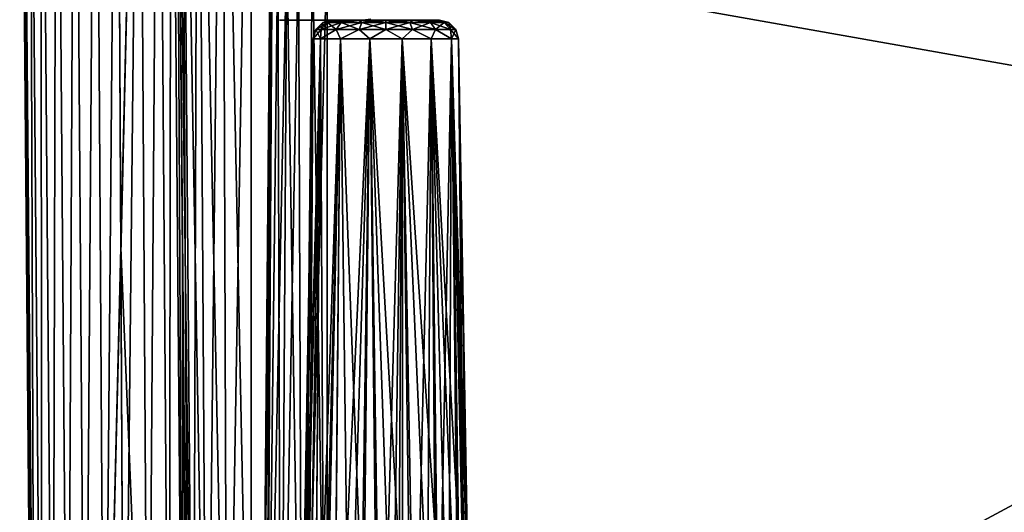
# Model space of a CAD drawing. Header units: millimetres. Extents: x -96 to 96, y -34 to 18.
# Tile 34 of 192: x -80 to -54, y -17 to -4. Entities that reach past the tile are written whole.
import ezdxf

# ---------------------------------------------------------------- set-up
doc = ezdxf.new("R2010")
doc.units = ezdxf.units.MM
doc.header["$LTSCALE"] = 65.185185
for name, color, linetype in [('1175', 7, 'CONTINUOUS'), ('1238', 7, 'CONTINUOUS'), ('2', 7, 'CONTINUOUS'), ('20', 7, 'CONTINUOUS'), ('21', 7, 'CONTINUOUS'), ('22', 7, 'CONTINUOUS'), ('23', 7, 'CONTINUOUS'), ('24', 7, 'CONTINUOUS'), ('34', 7, 'CONTINUOUS'), ('35', 7, 'CONTINUOUS'), ('36', 7, 'CONTINUOUS'), ('37', 7, 'CONTINUOUS'), ('6', 7, 'CONTINUOUS'), ('7', 7, 'CONTINUOUS'), ('72', 7, 'CONTINUOUS'), ('73', 7, 'CONTINUOUS'), ('8', 7, 'CONTINUOUS'), ('9', 7, 'CONTINUOUS'), ('92', 7, 'CONTINUOUS'), ('93', 7, 'CONTINUOUS'), ('94', 7, 'CONTINUOUS'), ('95', 7, 'CONTINUOUS'), ('96', 7, 'CONTINUOUS')]:
    doc.layers.add(name, color=color, linetype=linetype)

msp = doc.modelspace()

# ---------------------------------------------------------------- linework, layer by layer
at = {"layer": '1175', "color": 211, "linetype": 'Continuous', "true_color": 0xffa8ff}
for points in [[(-73.25, -4, -17.15), (-73.09, -4, -18.048), (-73.25, -4, 17.15), (-73.25, -4, -17.15)], [(-73.25, -4, 17.15), (-73.09, -4, -18.048), (-73.09, -4, 18.048), (-73.25, -4, 17.15)], [(-73.09, -4, -18.048), (-72.63, -4, -18.835), (-73.09, -4, 18.048), (-73.09, -4, -18.048)], [(-73.09, -4, 18.048), (-72.63, -4, -18.835), (-72.63, -4, 18.835), (-73.09, -4, 18.048)], [(-72.63, -4, -18.835), (-71.927, -4, -19.415), (-72.63, -4, 18.835), (-72.63, -4, -18.835)], [(-72.63, -4, 18.835), (-71.927, -4, -19.415), (-71.927, -4, 19.415), (-72.63, -4, 18.835)], [(-71.067, -4, -19.716), (-71.067, -4, 19.716), (-71.927, -4, 19.415), (-71.067, -4, -19.716)], [(-71.927, -4, -19.415), (-71.067, -4, -19.716), (-71.927, -4, 19.415), (-71.927, -4, -19.415)]]:
    msp.add_3dface(points, dxfattribs=at)
at = {"layer": '1238', "color": 211, "linetype": 'Continuous', "true_color": 0xffa8ff}
for points in [[(-71.067, -4, 19.716), (-70.854, -3.977, -19.742), (-70.854, -3.977, 19.742), (-71.067, -4, 19.716)], [(-71.067, -4, 19.716), (-71.067, -4, -19.716), (-70.854, -3.977, -19.742), (-71.067, -4, 19.716)]]:
    msp.add_3dface(points, dxfattribs=at)
at = {"layer": '2', "color": 7, "linetype": 'Continuous'}
for points in [[(-3.619, -27.5, 22.147), (-74, 10.203, 22.476), (-74, -27.5, 22.147), (-3.619, -27.5, 22.147)], [(-3.974, 10.203, 22.476), (-74, 10.203, 22.476), (-3.812, -7.428, 22.322), (-3.974, 10.203, 22.476)], [(-3.812, -7.428, 22.322), (-74, 10.203, 22.476), (-3.619, -27.5, 22.147), (-3.812, -7.428, 22.322)]]:
    msp.add_3dface(points, dxfattribs=at)
at = {"layer": '20', "color": 7, "linetype": 'Continuous'}
for points in [[(-80.011, 10.203, -15.438), (-80.076, 10.203, -16), (-79.684, -27.5, -15.485), (-80.011, 10.203, -15.438)], [(-80.076, 10.203, -16), (-80.011, 10.203, -16.562), (-79.747, -27.5, -16), (-80.076, 10.203, -16)], [(-79.684, -27.5, -15.485), (-80.076, 10.203, -16), (-79.747, -27.5, -16), (-79.684, -27.5, -15.485)], [(-79.747, -27.5, -16), (-80.011, 10.203, -16.562), (-79.684, -27.5, -16.515), (-79.747, -27.5, -16)], [(-80.011, 10.203, -16.562), (-79.821, 10.203, -17.094), (-79.684, -27.5, -16.515), (-80.011, 10.203, -16.562)], [(-79.821, 10.203, -14.906), (-80.011, 10.203, -15.438), (-79.684, -27.5, -15.485), (-79.821, 10.203, -14.906)], [(-79.684, -27.5, -16.515), (-79.821, 10.203, -17.094), (-79.499, -27.5, -17), (-79.684, -27.5, -16.515)], [(-79.821, 10.203, -17.094), (-79.515, 10.203, -17.569), (-79.499, -27.5, -17), (-79.821, 10.203, -17.094)], [(-79.499, -27.5, -15), (-79.821, 10.203, -14.906), (-79.684, -27.5, -15.485), (-79.499, -27.5, -15)], [(-79.515, 10.203, -14.431), (-79.821, 10.203, -14.906), (-79.499, -27.5, -15), (-79.515, 10.203, -14.431)], [(-79.204, -27.5, -14.574), (-79.515, 10.203, -14.431), (-79.499, -27.5, -15), (-79.204, -27.5, -14.574)], [(-79.515, 10.203, -17.569), (-79.109, 10.203, -17.963), (-79.204, -27.5, -17.426), (-79.515, 10.203, -17.569)], [(-79.499, -27.5, -17), (-79.515, 10.203, -17.569), (-79.204, -27.5, -17.426), (-79.499, -27.5, -17)], [(-79.109, 10.203, -14.037), (-79.515, 10.203, -14.431), (-79.204, -27.5, -14.574), (-79.109, 10.203, -14.037)], [(-78.815, -27.5, -14.231), (-79.109, 10.203, -14.037), (-79.204, -27.5, -14.574), (-78.815, -27.5, -14.231)], [(-79.204, -27.5, -17.426), (-79.109, 10.203, -17.963), (-78.815, -27.5, -17.769), (-79.204, -27.5, -17.426)], [(-78.624, 10.203, -13.746), (-79.109, 10.203, -14.037), (-78.815, -27.5, -14.231), (-78.624, 10.203, -13.746)], [(-79.109, 10.203, -17.963), (-78.624, 10.203, -18.254), (-78.815, -27.5, -17.769), (-79.109, 10.203, -17.963)], [(-78.355, -27.5, -13.991), (-78.624, 10.203, -13.746), (-78.815, -27.5, -14.231), (-78.355, -27.5, -13.991)], [(-78.815, -27.5, -17.769), (-78.624, 10.203, -18.254), (-78.355, -27.5, -18.009), (-78.815, -27.5, -17.769)], [(-78.086, 10.203, -13.573), (-78.624, 10.203, -13.746), (-78.355, -27.5, -13.991), (-78.086, 10.203, -13.573)], [(-78.624, 10.203, -18.254), (-78.086, 10.203, -18.427), (-78.355, -27.5, -18.009), (-78.624, 10.203, -18.254)], [(-77.852, -27.5, -13.868), (-78.086, 10.203, -13.573), (-78.355, -27.5, -13.991), (-77.852, -27.5, -13.868)], [(-78.355, -27.5, -18.009), (-78.086, 10.203, -18.427), (-77.852, -27.5, -18.132), (-78.355, -27.5, -18.009)], [(-77.522, 10.203, -13.526), (-78.086, 10.203, -13.573), (-77.852, -27.5, -13.868), (-77.522, 10.203, -13.526)], [(-78.086, 10.203, -18.427), (-77.522, 10.203, -18.474), (-77.852, -27.5, -18.132), (-78.086, 10.203, -18.427)], [(-77.418, -9.97, -13.708), (-77.522, 10.203, -13.526), (-77.852, -27.5, -13.868), (-77.418, -9.97, -13.708)], [(-77.852, -27.5, -18.132), (-77.522, 10.203, -18.474), (-77.417, -10.153, -18.291), (-77.852, -27.5, -18.132)], [(-77.333, -27.5, -13.87), (-77.418, -9.97, -13.708), (-77.852, -27.5, -13.868), (-77.333, -27.5, -13.87)], [(-77.333, -27.5, -18.13), (-77.852, -27.5, -18.132), (-77.417, -10.153, -18.291), (-77.333, -27.5, -18.13)]]:
    msp.add_3dface(points, dxfattribs=at)
at = {"layer": '21', "color": 7, "linetype": 'Continuous'}
for points in [[(-79.684, -27.5, 16.515), (-80.076, 10.203, 16), (-79.747, -27.5, 16), (-79.684, -27.5, 16.515)], [(-80.076, 10.203, 16), (-80.011, 10.203, 15.438), (-79.747, -27.5, 16), (-80.076, 10.203, 16)], [(-80.011, 10.203, 16.562), (-80.076, 10.203, 16), (-79.684, -27.5, 16.515), (-80.011, 10.203, 16.562)], [(-79.821, 10.203, 17.094), (-80.011, 10.203, 16.562), (-79.684, -27.5, 16.515), (-79.821, 10.203, 17.094)], [(-80.011, 10.203, 15.438), (-79.821, 10.203, 14.906), (-79.684, -27.5, 15.485), (-80.011, 10.203, 15.438)], [(-79.747, -27.5, 16), (-80.011, 10.203, 15.438), (-79.684, -27.5, 15.485), (-79.747, -27.5, 16)], [(-79.515, 10.203, 17.569), (-79.821, 10.203, 17.094), (-79.499, -27.5, 17), (-79.515, 10.203, 17.569)], [(-79.499, -27.5, 17), (-79.821, 10.203, 17.094), (-79.684, -27.5, 16.515), (-79.499, -27.5, 17)], [(-79.821, 10.203, 14.906), (-79.515, 10.203, 14.431), (-79.499, -27.5, 15), (-79.821, 10.203, 14.906)], [(-79.684, -27.5, 15.485), (-79.821, 10.203, 14.906), (-79.499, -27.5, 15), (-79.684, -27.5, 15.485)], [(-79.109, 10.203, 17.963), (-79.515, 10.203, 17.569), (-79.204, -27.5, 17.426), (-79.109, 10.203, 17.963)], [(-79.204, -27.5, 17.426), (-79.515, 10.203, 17.569), (-79.499, -27.5, 17), (-79.204, -27.5, 17.426)], [(-79.515, 10.203, 14.431), (-79.109, 10.203, 14.037), (-79.204, -27.5, 14.574), (-79.515, 10.203, 14.431)], [(-79.499, -27.5, 15), (-79.515, 10.203, 14.431), (-79.204, -27.5, 14.574), (-79.499, -27.5, 15)], [(-78.815, -27.5, 17.769), (-79.109, 10.203, 17.963), (-79.204, -27.5, 17.426), (-78.815, -27.5, 17.769)], [(-79.204, -27.5, 14.574), (-79.109, 10.203, 14.037), (-78.815, -27.5, 14.231), (-79.204, -27.5, 14.574)], [(-78.624, 10.203, 18.254), (-79.109, 10.203, 17.963), (-78.815, -27.5, 17.769), (-78.624, 10.203, 18.254)], [(-79.109, 10.203, 14.037), (-78.624, 10.203, 13.746), (-78.815, -27.5, 14.231), (-79.109, 10.203, 14.037)], [(-78.355, -27.5, 18.009), (-78.624, 10.203, 18.254), (-78.815, -27.5, 17.769), (-78.355, -27.5, 18.009)], [(-78.815, -27.5, 14.231), (-78.624, 10.203, 13.746), (-78.355, -27.5, 13.991), (-78.815, -27.5, 14.231)], [(-78.086, 10.203, 18.427), (-78.624, 10.203, 18.254), (-78.355, -27.5, 18.009), (-78.086, 10.203, 18.427)], [(-78.624, 10.203, 13.746), (-78.086, 10.203, 13.573), (-78.355, -27.5, 13.991), (-78.624, 10.203, 13.746)], [(-77.852, -27.5, 18.132), (-78.086, 10.203, 18.427), (-78.355, -27.5, 18.009), (-77.852, -27.5, 18.132)], [(-78.355, -27.5, 13.991), (-78.086, 10.203, 13.573), (-77.852, -27.5, 13.868), (-78.355, -27.5, 13.991)], [(-77.522, 10.203, 18.474), (-78.086, 10.203, 18.427), (-77.852, -27.5, 18.132), (-77.522, 10.203, 18.474)], [(-78.086, 10.203, 13.573), (-77.522, 10.203, 13.526), (-77.852, -27.5, 13.868), (-78.086, 10.203, 13.573)], [(-77.418, -9.97, 18.292), (-77.522, 10.203, 18.474), (-77.852, -27.5, 18.132), (-77.418, -9.97, 18.292)], [(-77.852, -27.5, 13.868), (-77.522, 10.203, 13.526), (-77.417, -10.153, 13.709), (-77.852, -27.5, 13.868)], [(-77.333, -27.5, 18.13), (-77.418, -9.97, 18.292), (-77.852, -27.5, 18.132), (-77.333, -27.5, 18.13)], [(-77.333, -27.5, 13.87), (-77.852, -27.5, 13.868), (-77.417, -10.153, 13.709), (-77.333, -27.5, 13.87)]]:
    msp.add_3dface(points, dxfattribs=at)
at = {"layer": '22', "color": 7, "linetype": 'Continuous'}
for points in [[(-72, -2, 20), (72, -2, 20), (-72, -27.5, 20.223), (-72, -2, 20)], [(72, -2, 20), (72, -27.5, 20.223), (-72, -27.5, 20.223), (72, -2, 20)]]:
    msp.add_3dface(points, dxfattribs=at)
at = {"layer": '23', "color": 7, "linetype": 'Continuous'}
for points in [[(-73.5, -2, 18.5), (-73.723, -27.5, 18.5), (-73.723, -27.5, -18.5), (-73.5, -2, 18.5)], [(-73.5, -2, -18.5), (-73.5, -2, 18.5), (-73.723, -27.5, -18.5), (-73.5, -2, -18.5)]]:
    msp.add_3dface(points, dxfattribs=at)
at = {"layer": '24', "color": 7, "linetype": 'Continuous'}
for points in [[(-72, -2, -20), (-72, -27.5, -20.223), (72, -27.5, -20.223), (-72, -2, -20)], [(72, -2, -20), (-72, -2, -20), (72, -27.5, -20.223), (72, -2, -20)]]:
    msp.add_3dface(points, dxfattribs=at)
at = {"layer": '34', "color": 7, "linetype": 'Continuous'}
for points in [[(-77.522, 10.203, 18.474), (-77.418, -9.97, 18.292), (-76.934, 10.203, 18.575), (-77.522, 10.203, 18.474)], [(-76.934, 10.203, 18.575), (-77.418, -9.97, 18.292), (-76.705, -27.5, 18.185), (-76.934, 10.203, 18.575)], [(-76.432, 10.204, 18.896), (-76.934, 10.203, 18.575), (-76.705, -27.5, 18.185), (-76.432, 10.204, 18.896)], [(-76.154, -27.5, 18.493), (-76.432, 10.204, 18.896), (-76.705, -27.5, 18.185), (-76.154, -27.5, 18.493)], [(-76.094, 10.203, 19.389), (-76.432, 10.204, 18.896), (-76.154, -27.5, 18.493), (-76.094, 10.203, 19.389)], [(-75.779, -27.5, 19.001), (-76.094, 10.203, 19.389), (-76.154, -27.5, 18.493), (-75.779, -27.5, 19.001)], [(-75.976, 10.203, 19.974), (-76.094, 10.203, 19.389), (-75.779, -27.5, 19.001), (-75.976, 10.203, 19.974)], [(-75.8, -9.97, 19.788), (-75.976, 10.203, 19.974), (-75.779, -27.5, 19.001), (-75.8, -9.97, 19.788)], [(-77.418, -9.97, 18.292), (-77.333, -27.5, 18.13), (-76.705, -27.5, 18.185), (-77.418, -9.97, 18.292)], [(-75.647, -27.5, 19.618), (-75.8, -9.97, 19.788), (-75.779, -27.5, 19.001), (-75.647, -27.5, 19.618)]]:
    msp.add_3dface(points, dxfattribs=at)
at = {"layer": '35', "color": 7, "linetype": 'Continuous'}
for points in [[(-77.417, -10.153, 13.709), (-77.522, 10.203, 13.526), (-76.934, 10.203, 13.425), (-77.417, -10.153, 13.709)], [(-77.333, -27.5, 13.87), (-77.417, -10.153, 13.709), (-76.934, 10.203, 13.425), (-77.333, -27.5, 13.87)], [(-77.333, -27.5, 13.87), (-76.934, 10.203, 13.425), (-76.704, -27.5, 13.815), (-77.333, -27.5, 13.87)], [(-76.934, 10.203, 13.425), (-76.432, 10.204, 13.104), (-76.704, -27.5, 13.815), (-76.934, 10.203, 13.425)], [(-76.704, -27.5, 13.815), (-76.432, 10.204, 13.104), (-76.154, -27.5, 13.506), (-76.704, -27.5, 13.815)], [(-76.432, 10.204, 13.104), (-76.094, 10.203, 12.611), (-76.154, -27.5, 13.506), (-76.432, 10.204, 13.104)], [(-76.154, -27.5, 13.506), (-76.094, 10.203, 12.611), (-75.779, -27.5, 12.999), (-76.154, -27.5, 13.506)], [(-76.094, 10.203, 12.611), (-75.976, 10.203, 12.026), (-75.779, -27.5, 12.999), (-76.094, 10.203, 12.611)], [(-75.976, 10.203, 12.026), (-75.798, -10.153, 12.214), (-75.779, -27.5, 12.999), (-75.976, 10.203, 12.026)], [(-75.798, -10.153, 12.214), (-75.647, -27.5, 12.382), (-75.779, -27.5, 12.999), (-75.798, -10.153, 12.214)]]:
    msp.add_3dface(points, dxfattribs=at)
at = {"layer": '36', "color": 7, "linetype": 'Continuous'}
for points in [[(-77.417, -10.153, -18.291), (-77.522, 10.203, -18.474), (-76.934, 10.203, -18.575), (-77.417, -10.153, -18.291)], [(-77.333, -27.5, -18.13), (-77.417, -10.153, -18.291), (-76.934, 10.203, -18.575), (-77.333, -27.5, -18.13)], [(-77.333, -27.5, -18.13), (-76.934, 10.203, -18.575), (-76.704, -27.5, -18.185), (-77.333, -27.5, -18.13)], [(-76.934, 10.203, -18.575), (-76.432, 10.204, -18.896), (-76.704, -27.5, -18.185), (-76.934, 10.203, -18.575)], [(-76.704, -27.5, -18.185), (-76.432, 10.204, -18.896), (-76.154, -27.5, -18.494), (-76.704, -27.5, -18.185)], [(-76.432, 10.204, -18.896), (-76.094, 10.203, -19.389), (-76.154, -27.5, -18.494), (-76.432, 10.204, -18.896)], [(-76.154, -27.5, -18.494), (-76.094, 10.203, -19.389), (-75.779, -27.5, -19.001), (-76.154, -27.5, -18.494)], [(-76.094, 10.203, -19.389), (-75.976, 10.203, -19.974), (-75.779, -27.5, -19.001), (-76.094, 10.203, -19.389)], [(-75.976, 10.203, -19.974), (-75.798, -10.153, -19.786), (-75.779, -27.5, -19.001), (-75.976, 10.203, -19.974)], [(-75.798, -10.153, -19.786), (-75.647, -27.5, -19.618), (-75.779, -27.5, -19.001), (-75.798, -10.153, -19.786)]]:
    msp.add_3dface(points, dxfattribs=at)
at = {"layer": '37', "color": 7, "linetype": 'Continuous'}
for points in [[(-77.522, 10.203, -13.526), (-77.418, -9.97, -13.708), (-76.934, 10.203, -13.425), (-77.522, 10.203, -13.526)], [(-76.934, 10.203, -13.425), (-77.418, -9.97, -13.708), (-76.705, -27.5, -13.815), (-76.934, 10.203, -13.425)], [(-76.432, 10.204, -13.104), (-76.934, 10.203, -13.425), (-76.705, -27.5, -13.815), (-76.432, 10.204, -13.104)], [(-76.154, -27.5, -13.507), (-76.432, 10.204, -13.104), (-76.705, -27.5, -13.815), (-76.154, -27.5, -13.507)], [(-76.094, 10.203, -12.611), (-76.432, 10.204, -13.104), (-76.154, -27.5, -13.507), (-76.094, 10.203, -12.611)], [(-75.779, -27.5, -12.999), (-76.094, 10.203, -12.611), (-76.154, -27.5, -13.507), (-75.779, -27.5, -12.999)], [(-75.976, 10.203, -12.026), (-76.094, 10.203, -12.611), (-75.779, -27.5, -12.999), (-75.976, 10.203, -12.026)], [(-75.8, -9.97, -12.212), (-75.976, 10.203, -12.026), (-75.779, -27.5, -12.999), (-75.8, -9.97, -12.212)], [(-77.418, -9.97, -13.708), (-77.333, -27.5, -13.87), (-76.705, -27.5, -13.815), (-77.418, -9.97, -13.708)], [(-75.647, -27.5, -12.382), (-75.8, -9.97, -12.212), (-75.779, -27.5, -12.999), (-75.647, -27.5, -12.382)]]:
    msp.add_3dface(points, dxfattribs=at)
at = {"layer": '6', "color": 7, "linetype": 'Continuous'}
for points in [[(-74, -27.5, -22.147), (-3.974, 10.203, -22.476), (-3.789, -9.805, -22.301), (-74, -27.5, -22.147)], [(-74, 10.203, -22.476), (-3.974, 10.203, -22.476), (-74, -27.5, -22.147), (-74, 10.203, -22.476)], [(-3.619, -27.5, -22.147), (-74, -27.5, -22.147), (-3.789, -9.805, -22.301), (-3.619, -27.5, -22.147)]]:
    msp.add_3dface(points, dxfattribs=at)
at = {"layer": '7', "color": 7, "linetype": 'Continuous'}
for points in [[(-75.976, 10.203, -20.5), (-75.825, 10.203, -21.256), (-75.647, -27.5, -20.5), (-75.976, 10.203, -20.5)], [(-75.647, -27.5, -20.5), (-75.825, 10.203, -21.256), (-75.521, -27.5, -21.13), (-75.647, -27.5, -20.5)], [(-75.825, 10.203, -21.256), (-75.397, 10.203, -21.897), (-75.521, -27.5, -21.13), (-75.825, 10.203, -21.256)], [(-75.521, -27.5, -21.13), (-75.397, 10.203, -21.897), (-75.164, -27.5, -21.664), (-75.521, -27.5, -21.13)], [(-75.397, 10.203, -21.897), (-74.756, 10.203, -22.325), (-75.164, -27.5, -21.664), (-75.397, 10.203, -21.897)], [(-75.164, -27.5, -21.664), (-74.756, 10.203, -22.325), (-74.63, -27.5, -22.021), (-75.164, -27.5, -21.664)], [(-74.756, 10.203, -22.325), (-74, 10.203, -22.476), (-74.63, -27.5, -22.021), (-74.756, 10.203, -22.325)], [(-74, 10.203, -22.476), (-74, -27.5, -22.147), (-74.63, -27.5, -22.021), (-74, 10.203, -22.476)]]:
    msp.add_3dface(points, dxfattribs=at)
at = {"layer": '72', "color": 7, "linetype": 'Continuous'}
for points in [[(-73.5, -2, -18.5), (-73.723, -27.5, -18.5), (-73.591, -27.5, -19.159), (-73.5, -2, -18.5)], [(-73.449, -2, -18.888), (-73.591, -27.5, -19.159), (-73.299, -2, -19.25), (-73.449, -2, -18.888)], [(-73.5, -2, -18.5), (-73.591, -27.5, -19.159), (-73.449, -2, -18.888), (-73.5, -2, -18.5)], [(-73.591, -27.5, -19.159), (-73.218, -27.5, -19.718), (-73.299, -2, -19.25), (-73.591, -27.5, -19.159)], [(-73.299, -2, -19.25), (-73.218, -27.5, -19.718), (-73.061, -2, -19.561), (-73.299, -2, -19.25)], [(-73.218, -27.5, -19.718), (-72.659, -27.5, -20.091), (-73.061, -2, -19.561), (-73.218, -27.5, -19.718)], [(-73.061, -2, -19.561), (-72.659, -27.5, -20.091), (-72.75, -2, -19.799), (-73.061, -2, -19.561)], [(-72.75, -2, -19.799), (-72.659, -27.5, -20.091), (-72.388, -2, -19.949), (-72.75, -2, -19.799)], [(-72.659, -27.5, -20.091), (-72, -27.5, -20.223), (-72.388, -2, -19.949), (-72.659, -27.5, -20.091)], [(-72, -27.5, -20.223), (-72, -2, -20), (-72.388, -2, -19.949), (-72, -27.5, -20.223)]]:
    msp.add_3dface(points, dxfattribs=at)
at = {"layer": '73', "color": 7, "linetype": 'Continuous'}
for points in [[(-73.723, -27.5, 18.5), (-73.5, -2, 18.5), (-73.449, -2, 18.888), (-73.723, -27.5, 18.5)], [(-73.591, -27.5, 19.159), (-73.723, -27.5, 18.5), (-73.449, -2, 18.888), (-73.591, -27.5, 19.159)], [(-73.299, -2, 19.25), (-73.591, -27.5, 19.159), (-73.449, -2, 18.888), (-73.299, -2, 19.25)], [(-73.061, -2, 19.561), (-73.591, -27.5, 19.159), (-73.299, -2, 19.25), (-73.061, -2, 19.561)], [(-73.218, -27.5, 19.718), (-73.591, -27.5, 19.159), (-73.061, -2, 19.561), (-73.218, -27.5, 19.718)], [(-72.659, -27.5, 20.091), (-73.218, -27.5, 19.718), (-72.75, -2, 19.799), (-72.659, -27.5, 20.091)], [(-72.75, -2, 19.799), (-73.218, -27.5, 19.718), (-73.061, -2, 19.561), (-72.75, -2, 19.799)], [(-72.388, -2, 19.949), (-72.659, -27.5, 20.091), (-72.75, -2, 19.799), (-72.388, -2, 19.949)], [(-72, -2, 20), (-72, -27.5, 20.223), (-72.659, -27.5, 20.091), (-72, -2, 20)], [(-72, -2, 20), (-72.659, -27.5, 20.091), (-72.388, -2, 19.949), (-72, -2, 20)]]:
    msp.add_3dface(points, dxfattribs=at)
at = {"layer": '8', "color": 7, "linetype": 'Continuous'}
for points in [[(-75.8, -9.97, -12.212), (-75.647, -27.5, 12.382), (-75.976, 10.203, -12.026), (-75.8, -9.97, -12.212)], [(-75.647, -27.5, 12.382), (-75.798, -10.153, 12.214), (-75.976, 10.203, -12.026), (-75.647, -27.5, 12.382)], [(-75.798, -10.153, 12.214), (-75.976, 10.203, 12.026), (-75.976, 10.203, -12.026), (-75.798, -10.153, 12.214)], [(-75.647, -27.5, 20.5), (-75.976, 10.203, 19.974), (-75.8, -9.97, 19.788), (-75.647, -27.5, 20.5)], [(-75.976, 10.203, 20.5), (-75.976, 10.203, 19.974), (-75.647, -27.5, 20.5), (-75.976, 10.203, 20.5)], [(-75.798, -10.153, -19.786), (-75.976, 10.203, -20.5), (-75.647, -27.5, -19.618), (-75.798, -10.153, -19.786)], [(-75.976, 10.203, -19.974), (-75.976, 10.203, -20.5), (-75.798, -10.153, -19.786), (-75.976, 10.203, -19.974)], [(-75.976, 10.203, -20.5), (-75.647, -27.5, -20.5), (-75.647, -27.5, -19.618), (-75.976, 10.203, -20.5)], [(-75.647, -27.5, -12.382), (-75.647, -27.5, 12.382), (-75.8, -9.97, -12.212), (-75.647, -27.5, -12.382)], [(-75.647, -27.5, 19.618), (-75.647, -27.5, 20.5), (-75.8, -9.97, 19.788), (-75.647, -27.5, 19.618)]]:
    msp.add_3dface(points, dxfattribs=at)
at = {"layer": '9', "color": 7, "linetype": 'Continuous'}
for points in [[(-75.825, 10.203, 21.256), (-75.976, 10.203, 20.5), (-75.521, -27.5, 21.13), (-75.825, 10.203, 21.256)], [(-75.976, 10.203, 20.5), (-75.647, -27.5, 20.5), (-75.521, -27.5, 21.13), (-75.976, 10.203, 20.5)], [(-75.164, -27.5, 21.664), (-75.825, 10.203, 21.256), (-75.521, -27.5, 21.13), (-75.164, -27.5, 21.664)], [(-75.397, 10.203, 21.897), (-75.825, 10.203, 21.256), (-75.164, -27.5, 21.664), (-75.397, 10.203, 21.897)], [(-74.63, -27.5, 22.021), (-75.397, 10.203, 21.897), (-75.164, -27.5, 21.664), (-74.63, -27.5, 22.021)], [(-74.756, 10.203, 22.325), (-75.397, 10.203, 21.897), (-74.63, -27.5, 22.021), (-74.756, 10.203, 22.325)], [(-74, -27.5, 22.147), (-74, 10.203, 22.476), (-74.756, 10.203, 22.325), (-74, -27.5, 22.147)], [(-74, -27.5, 22.147), (-74.756, 10.203, 22.325), (-74.63, -27.5, 22.021), (-74, -27.5, 22.147)]]:
    msp.add_3dface(points, dxfattribs=at)
at = {"layer": '92', "color": 7, "linetype": 'Continuous'}
for points in [[(-71.821, -4, -17.325), (-71.869, -4, -16.961), (-69.1, -4, -17.325), (-71.821, -4, -17.325)], [(-71.821, -4, -16.596), (-69.052, -4, -16.961), (-71.869, -4, -16.961), (-71.821, -4, -16.596)], [(-71.869, -4, -16.961), (-69.052, -4, -16.961), (-69.1, -4, -17.325), (-71.869, -4, -16.961)], [(-71.681, -4, -17.665), (-71.821, -4, -17.325), (-69.241, -4, -17.665), (-71.681, -4, -17.665)], [(-69.241, -4, -17.665), (-71.821, -4, -17.325), (-69.1, -4, -17.325), (-69.241, -4, -17.665)], [(-69.1, -4, -16.596), (-69.052, -4, -16.961), (-71.821, -4, -16.596), (-69.1, -4, -16.596)], [(-71.681, -4, -16.256), (-69.1, -4, -16.596), (-71.821, -4, -16.596), (-71.681, -4, -16.256)], [(-71.457, -4, -17.957), (-71.681, -4, -17.665), (-69.465, -4, -17.957), (-71.457, -4, -17.957)], [(-69.465, -4, -17.957), (-71.681, -4, -17.665), (-69.241, -4, -17.665), (-69.465, -4, -17.957)], [(-69.241, -4, -16.256), (-69.1, -4, -16.596), (-71.681, -4, -16.256), (-69.241, -4, -16.256)], [(-71.457, -4, -15.965), (-69.241, -4, -16.256), (-71.681, -4, -16.256), (-71.457, -4, -15.965)], [(-71.165, -4, -18.181), (-71.457, -4, -17.957), (-69.756, -4, -18.181), (-71.165, -4, -18.181)], [(-69.756, -4, -18.181), (-71.457, -4, -17.957), (-69.465, -4, -17.957), (-69.756, -4, -18.181)], [(-69.465, -4, -15.965), (-69.241, -4, -16.256), (-71.457, -4, -15.965), (-69.465, -4, -15.965)], [(-71.165, -4, -15.741), (-69.465, -4, -15.965), (-71.457, -4, -15.965), (-71.165, -4, -15.741)], [(-70.825, -4, -18.321), (-71.165, -4, -18.181), (-70.096, -4, -18.321), (-70.825, -4, -18.321)], [(-70.096, -4, -18.321), (-71.165, -4, -18.181), (-69.756, -4, -18.181), (-70.096, -4, -18.321)], [(-69.756, -4, -15.741), (-69.465, -4, -15.965), (-71.165, -4, -15.741), (-69.756, -4, -15.741)], [(-70.825, -4, -15.6), (-69.756, -4, -15.741), (-71.165, -4, -15.741), (-70.825, -4, -15.6)], [(-70.461, -4, -15.552), (-70.096, -4, -15.6), (-70.825, -4, -15.6), (-70.461, -4, -15.552)], [(-70.461, -4, -18.369), (-70.825, -4, -18.321), (-70.096, -4, -18.321), (-70.461, -4, -18.369)], [(-70.096, -4, -15.6), (-69.756, -4, -15.741), (-70.825, -4, -15.6), (-70.096, -4, -15.6)]]:
    msp.add_3dface(points, dxfattribs=at)
at = {"layer": '93', "color": 7, "linetype": 'Continuous'}
for points in [[(-72.713, -24.197, -16.961), (-72.712, -24.156, -16.928), (-72.369, -4.491, -16.961), (-72.713, -24.197, -16.961)], [(-72.712, -24.156, -16.928), (-72.711, -24.115, -16.896), (-72.369, -4.491, -16.961), (-72.712, -24.156, -16.928)], [(-72.711, -24.115, -16.896), (-72.678, -23.734, -16.616), (-72.369, -4.491, -16.961), (-72.711, -24.115, -16.896)], [(-72.678, -23.734, -16.616), (-72.606, -23.29, -16.328), (-72.369, -4.491, -16.961), (-72.678, -23.734, -16.616)], [(-72.606, -23.29, -16.328), (-72.488, -22.78, -16.038), (-72.369, -4.491, -16.961), (-72.606, -23.29, -16.328)], [(-72.369, -4.491, -16.961), (-72.488, -22.78, -16.038), (-72.18, -4.491, -16.133), (-72.369, -4.491, -16.961)], [(-72.488, -22.78, -16.038), (-72.318, -22.199, -15.749), (-72.18, -4.491, -16.133), (-72.488, -22.78, -16.038)], [(-72.318, -22.199, -15.749), (-72.09, -21.551, -15.473), (-72.18, -4.491, -16.133), (-72.318, -22.199, -15.749)], [(-72.18, -4.491, -16.133), (-72.09, -21.551, -15.473), (-71.651, -4.491, -15.469), (-72.18, -4.491, -16.133)], [(-72.09, -21.551, -15.473), (-71.803, -20.851, -15.225), (-71.651, -4.491, -15.469), (-72.09, -21.551, -15.473)], [(-71.803, -20.851, -15.225), (-71.46, -20.123, -15.021), (-71.651, -4.491, -15.469), (-71.803, -20.851, -15.225)], [(-71.651, -4.491, -15.469), (-71.087, -19.429, -14.884), (-70.885, -4.491, -15.1), (-71.651, -4.491, -15.469)], [(-71.46, -20.123, -15.021), (-71.087, -19.429, -14.884), (-71.651, -4.491, -15.469), (-71.46, -20.123, -15.021)], [(-71.087, -19.429, -14.884), (-70.725, -18.839, -14.818), (-70.885, -4.491, -15.1), (-71.087, -19.429, -14.884)], [(-70.885, -4.491, -15.1), (-70.107, -18.006, -14.846), (-70.036, -4.491, -15.1), (-70.885, -4.491, -15.1)], [(-70.396, -18.367, -14.811), (-70.107, -18.006, -14.846), (-70.885, -4.491, -15.1), (-70.396, -18.367, -14.811)], [(-70.725, -18.839, -14.818), (-70.396, -18.367, -14.811), (-70.885, -4.491, -15.1), (-70.725, -18.839, -14.818)], [(-70.107, -18.006, -14.846), (-69.859, -17.74, -14.907), (-70.036, -4.491, -15.1), (-70.107, -18.006, -14.846)], [(-69.859, -17.74, -14.907), (-69.466, -17.412, -15.072), (-70.036, -4.491, -15.1), (-69.859, -17.74, -14.907)], [(-70.036, -4.491, -15.1), (-69.171, -17.261, -15.263), (-69.271, -4.491, -15.469), (-70.036, -4.491, -15.1)], [(-69.466, -17.412, -15.072), (-69.171, -17.261, -15.263), (-70.036, -4.491, -15.1), (-69.466, -17.412, -15.072)], [(-69.171, -17.261, -15.263), (-68.94, -17.222, -15.469), (-69.271, -4.491, -15.469), (-69.171, -17.261, -15.263)], [(-68.94, -17.222, -15.469), (-68.739, -17.273, -15.704), (-69.271, -4.491, -15.469), (-68.94, -17.222, -15.469)], [(-69.271, -4.491, -15.469), (-68.555, -17.434, -15.998), (-68.741, -4.491, -16.133), (-69.271, -4.491, -15.469)], [(-68.739, -17.273, -15.704), (-68.555, -17.434, -15.998), (-69.271, -4.491, -15.469), (-68.739, -17.273, -15.704)], [(-68.309, -18.412, -16.929), (-68.308, -18.455, -16.961), (-68.741, -4.491, -16.133), (-68.309, -18.412, -16.929)], [(-68.741, -4.491, -16.133), (-68.308, -18.455, -16.961), (-68.552, -4.491, -16.961), (-68.741, -4.491, -16.133)], [(-68.311, -18.37, -16.898), (-68.309, -18.412, -16.929), (-68.741, -4.491, -16.133), (-68.311, -18.37, -16.898)], [(-68.555, -17.434, -15.998), (-68.4, -17.763, -16.382), (-68.741, -4.491, -16.133), (-68.555, -17.434, -15.998)], [(-68.343, -18.021, -16.619), (-68.311, -18.37, -16.898), (-68.741, -4.491, -16.133), (-68.343, -18.021, -16.619)], [(-68.4, -17.763, -16.382), (-68.343, -18.021, -16.619), (-68.741, -4.491, -16.133), (-68.4, -17.763, -16.382)]]:
    msp.add_3dface(points, dxfattribs=at)
at = {"layer": '94', "color": 7, "linetype": 'Continuous'}
for points in [[(-72.713, -24.197, -16.961), (-72.369, -4.491, -16.961), (-72.18, -4.491, -17.789), (-72.713, -24.197, -16.961)], [(-72.667, -24.742, -17.46), (-72.713, -24.197, -16.961), (-72.18, -4.491, -17.789), (-72.667, -24.742, -17.46)], [(-72.535, -25.083, -17.878), (-72.667, -24.742, -17.46), (-72.18, -4.491, -17.789), (-72.535, -25.083, -17.878)], [(-72.346, -25.273, -18.227), (-72.535, -25.083, -17.878), (-72.18, -4.491, -17.789), (-72.346, -25.273, -18.227)], [(-72.115, -25.345, -18.519), (-72.346, -25.273, -18.227), (-71.651, -4.491, -18.453), (-72.115, -25.345, -18.519)], [(-71.651, -4.491, -18.453), (-72.346, -25.273, -18.227), (-72.18, -4.491, -17.789), (-71.651, -4.491, -18.453)], [(-71.838, -25.311, -18.768), (-72.115, -25.345, -18.519), (-71.651, -4.491, -18.453), (-71.838, -25.311, -18.768)], [(-71.5, -25.161, -18.978), (-71.838, -25.311, -18.768), (-70.885, -4.491, -18.821), (-71.5, -25.161, -18.978)], [(-70.885, -4.491, -18.821), (-71.838, -25.311, -18.768), (-71.651, -4.491, -18.453), (-70.885, -4.491, -18.821)], [(-71.088, -24.859, -19.136), (-71.5, -25.161, -18.978), (-70.885, -4.491, -18.821), (-71.088, -24.859, -19.136)], [(-70.591, -24.354, -19.212), (-71.088, -24.859, -19.136), (-70.885, -4.491, -18.821), (-70.591, -24.354, -19.212)], [(-70.036, -4.491, -18.821), (-70.591, -24.354, -19.212), (-70.885, -4.491, -18.821), (-70.036, -4.491, -18.821)], [(-70.31, -24.004, -19.205), (-70.591, -24.354, -19.212), (-70.036, -4.491, -18.821), (-70.31, -24.004, -19.205)], [(-70.011, -23.579, -19.157), (-70.31, -24.004, -19.205), (-70.036, -4.491, -18.821), (-70.011, -23.579, -19.157)], [(-69.271, -4.491, -18.453), (-69.7, -23.073, -19.06), (-70.036, -4.491, -18.821), (-69.271, -4.491, -18.453)], [(-69.7, -23.073, -19.06), (-70.011, -23.579, -19.157), (-70.036, -4.491, -18.821), (-69.7, -23.073, -19.06)], [(-69.386, -22.485, -18.906), (-69.7, -23.073, -19.06), (-69.271, -4.491, -18.453), (-69.386, -22.485, -18.906)], [(-69.081, -21.818, -18.688), (-69.386, -22.485, -18.906), (-69.271, -4.491, -18.453), (-69.081, -21.818, -18.688)], [(-68.741, -4.491, -17.789), (-69.081, -21.818, -18.688), (-69.271, -4.491, -18.453), (-68.741, -4.491, -17.789)], [(-68.803, -21.088, -18.405), (-69.081, -21.818, -18.688), (-68.741, -4.491, -17.789), (-68.803, -21.088, -18.405)], [(-68.573, -20.327, -18.061), (-68.803, -21.088, -18.405), (-68.741, -4.491, -17.789), (-68.573, -20.327, -18.061)], [(-68.413, -19.606, -17.687), (-68.573, -20.327, -18.061), (-68.741, -4.491, -17.789), (-68.413, -19.606, -17.687)], [(-68.552, -4.491, -16.961), (-68.413, -19.606, -17.687), (-68.741, -4.491, -17.789), (-68.552, -4.491, -16.961)], [(-68.552, -4.491, -16.961), (-68.308, -18.455, -16.961), (-68.329, -18.979, -17.316), (-68.552, -4.491, -16.961)], [(-68.413, -19.606, -17.687), (-68.552, -4.491, -16.961), (-68.329, -18.979, -17.316), (-68.413, -19.606, -17.687)]]:
    msp.add_3dface(points, dxfattribs=at)
at = {"layer": '95', "color": 7, "linetype": 'Continuous'}
for points in [[(-72.159, -4.245, -16.257), (-72.117, -4.065, -16.961), (-72.299, -4.245, -16.961), (-72.159, -4.245, -16.257)], [(-71.761, -4.245, -15.661), (-71.991, -4.065, -16.327), (-72.159, -4.245, -16.257), (-71.761, -4.245, -15.661)], [(-71.991, -4.065, -16.327), (-72.117, -4.065, -16.961), (-72.159, -4.245, -16.257), (-71.991, -4.065, -16.327)], [(-71.991, -4.065, -16.327), (-71.869, -4, -16.961), (-72.117, -4.065, -16.961), (-71.991, -4.065, -16.327)], [(-71.632, -4.065, -15.79), (-71.681, -4, -16.256), (-71.991, -4.065, -16.327), (-71.632, -4.065, -15.79)], [(-71.681, -4, -16.256), (-71.821, -4, -16.596), (-71.991, -4.065, -16.327), (-71.681, -4, -16.256)], [(-71.821, -4, -16.596), (-71.869, -4, -16.961), (-71.991, -4.065, -16.327), (-71.821, -4, -16.596)], [(-71.632, -4.065, -15.79), (-71.991, -4.065, -16.327), (-71.761, -4.245, -15.661), (-71.632, -4.065, -15.79)], [(-71.164, -4.245, -15.262), (-71.632, -4.065, -15.79), (-71.761, -4.245, -15.661), (-71.164, -4.245, -15.262)], [(-71.457, -4, -15.965), (-71.681, -4, -16.256), (-71.632, -4.065, -15.79), (-71.457, -4, -15.965)], [(-71.094, -4.065, -15.431), (-71.165, -4, -15.741), (-71.632, -4.065, -15.79), (-71.094, -4.065, -15.431)], [(-71.165, -4, -15.741), (-71.457, -4, -15.965), (-71.632, -4.065, -15.79), (-71.165, -4, -15.741)], [(-71.094, -4.065, -15.431), (-71.632, -4.065, -15.79), (-71.164, -4.245, -15.262), (-71.094, -4.065, -15.431)], [(-70.825, -4, -15.6), (-71.165, -4, -15.741), (-71.094, -4.065, -15.431), (-70.825, -4, -15.6)], [(-70.461, -4.245, -15.122), (-71.094, -4.065, -15.431), (-71.164, -4.245, -15.262), (-70.461, -4.245, -15.122)], [(-70.461, -4.065, -15.305), (-70.825, -4, -15.6), (-71.094, -4.065, -15.431), (-70.461, -4.065, -15.305)], [(-70.461, -4.065, -15.305), (-71.094, -4.065, -15.431), (-70.461, -4.245, -15.122), (-70.461, -4.065, -15.305)], [(-70.461, -4, -15.552), (-70.825, -4, -15.6), (-70.461, -4.065, -15.305), (-70.461, -4, -15.552)], [(-69.827, -4.065, -15.431), (-70.461, -4, -15.552), (-70.461, -4.065, -15.305), (-69.827, -4.065, -15.431)], [(-70.096, -4, -15.6), (-70.461, -4, -15.552), (-69.827, -4.065, -15.431), (-70.096, -4, -15.6)], [(-69.757, -4.245, -15.262), (-70.461, -4.065, -15.305), (-70.461, -4.245, -15.122), (-69.757, -4.245, -15.262)], [(-69.827, -4.065, -15.431), (-70.461, -4.065, -15.305), (-69.757, -4.245, -15.262), (-69.827, -4.065, -15.431)], [(-69.756, -4, -15.741), (-70.096, -4, -15.6), (-69.827, -4.065, -15.431), (-69.756, -4, -15.741)], [(-69.29, -4.065, -15.79), (-69.756, -4, -15.741), (-69.827, -4.065, -15.431), (-69.29, -4.065, -15.79)], [(-69.161, -4.245, -15.661), (-69.827, -4.065, -15.431), (-69.757, -4.245, -15.262), (-69.161, -4.245, -15.661)], [(-69.29, -4.065, -15.79), (-69.827, -4.065, -15.431), (-69.161, -4.245, -15.661), (-69.29, -4.065, -15.79)], [(-69.465, -4, -15.965), (-69.756, -4, -15.741), (-69.29, -4.065, -15.79), (-69.465, -4, -15.965)], [(-68.931, -4.065, -16.327), (-69.465, -4, -15.965), (-69.29, -4.065, -15.79), (-68.931, -4.065, -16.327)], [(-69.241, -4, -16.256), (-69.465, -4, -15.965), (-68.931, -4.065, -16.327), (-69.241, -4, -16.256)], [(-68.762, -4.245, -16.257), (-69.29, -4.065, -15.79), (-69.161, -4.245, -15.661), (-68.762, -4.245, -16.257)], [(-68.931, -4.065, -16.327), (-69.29, -4.065, -15.79), (-68.762, -4.245, -16.257), (-68.931, -4.065, -16.327)], [(-69.1, -4, -16.596), (-69.241, -4, -16.256), (-68.931, -4.065, -16.327), (-69.1, -4, -16.596)], [(-68.805, -4.065, -16.961), (-69.1, -4, -16.596), (-68.931, -4.065, -16.327), (-68.805, -4.065, -16.961)], [(-69.052, -4, -16.961), (-69.1, -4, -16.596), (-68.805, -4.065, -16.961), (-69.052, -4, -16.961)], [(-68.622, -4.245, -16.961), (-68.931, -4.065, -16.327), (-68.762, -4.245, -16.257), (-68.622, -4.245, -16.961)], [(-68.805, -4.065, -16.961), (-68.931, -4.065, -16.327), (-68.622, -4.245, -16.961), (-68.805, -4.065, -16.961)], [(-72.369, -4.491, -16.961), (-72.18, -4.491, -16.133), (-72.299, -4.245, -16.961), (-72.369, -4.491, -16.961)], [(-72.18, -4.491, -16.133), (-72.159, -4.245, -16.257), (-72.299, -4.245, -16.961), (-72.18, -4.491, -16.133)], [(-72.18, -4.491, -16.133), (-71.651, -4.491, -15.469), (-71.761, -4.245, -15.661), (-72.18, -4.491, -16.133)], [(-72.18, -4.491, -16.133), (-71.761, -4.245, -15.661), (-72.159, -4.245, -16.257), (-72.18, -4.491, -16.133)], [(-71.651, -4.491, -15.469), (-71.164, -4.245, -15.262), (-71.761, -4.245, -15.661), (-71.651, -4.491, -15.469)], [(-71.651, -4.491, -15.469), (-70.885, -4.491, -15.1), (-71.164, -4.245, -15.262), (-71.651, -4.491, -15.469)], [(-70.885, -4.491, -15.1), (-70.461, -4.245, -15.122), (-71.164, -4.245, -15.262), (-70.885, -4.491, -15.1)], [(-70.885, -4.491, -15.1), (-70.036, -4.491, -15.1), (-70.461, -4.245, -15.122), (-70.885, -4.491, -15.1)], [(-70.036, -4.491, -15.1), (-69.757, -4.245, -15.262), (-70.461, -4.245, -15.122), (-70.036, -4.491, -15.1)], [(-70.036, -4.491, -15.1), (-69.271, -4.491, -15.469), (-69.757, -4.245, -15.262), (-70.036, -4.491, -15.1)], [(-69.271, -4.491, -15.469), (-69.161, -4.245, -15.661), (-69.757, -4.245, -15.262), (-69.271, -4.491, -15.469)], [(-69.271, -4.491, -15.469), (-68.741, -4.491, -16.133), (-69.161, -4.245, -15.661), (-69.271, -4.491, -15.469)], [(-68.741, -4.491, -16.133), (-68.762, -4.245, -16.257), (-69.161, -4.245, -15.661), (-68.741, -4.491, -16.133)], [(-68.741, -4.491, -16.133), (-68.552, -4.491, -16.961), (-68.762, -4.245, -16.257), (-68.741, -4.491, -16.133)], [(-68.552, -4.491, -16.961), (-68.622, -4.245, -16.961), (-68.762, -4.245, -16.257), (-68.552, -4.491, -16.961)]]:
    msp.add_3dface(points, dxfattribs=at)
at = {"layer": '96', "color": 7, "linetype": 'Continuous'}
for points in [[(-72.299, -4.245, -16.961), (-71.991, -4.065, -17.594), (-72.159, -4.245, -17.664), (-72.299, -4.245, -16.961)], [(-72.299, -4.245, -16.961), (-72.117, -4.065, -16.961), (-71.991, -4.065, -17.594), (-72.299, -4.245, -16.961)], [(-72.159, -4.245, -17.664), (-71.632, -4.065, -18.132), (-71.761, -4.245, -18.261), (-72.159, -4.245, -17.664)], [(-71.991, -4.065, -17.594), (-71.632, -4.065, -18.132), (-72.159, -4.245, -17.664), (-71.991, -4.065, -17.594)], [(-72.117, -4.065, -16.961), (-71.821, -4, -17.325), (-71.991, -4.065, -17.594), (-72.117, -4.065, -16.961)], [(-71.869, -4, -16.961), (-71.821, -4, -17.325), (-72.117, -4.065, -16.961), (-71.869, -4, -16.961)], [(-71.681, -4, -17.665), (-71.457, -4, -17.957), (-71.991, -4.065, -17.594), (-71.681, -4, -17.665)], [(-71.821, -4, -17.325), (-71.681, -4, -17.665), (-71.991, -4.065, -17.594), (-71.821, -4, -17.325)], [(-71.991, -4.065, -17.594), (-71.457, -4, -17.957), (-71.632, -4.065, -18.132), (-71.991, -4.065, -17.594)], [(-71.761, -4.245, -18.261), (-71.094, -4.065, -18.491), (-71.164, -4.245, -18.659), (-71.761, -4.245, -18.261)], [(-71.632, -4.065, -18.132), (-71.094, -4.065, -18.491), (-71.761, -4.245, -18.261), (-71.632, -4.065, -18.132)], [(-71.457, -4, -17.957), (-71.165, -4, -18.181), (-71.632, -4.065, -18.132), (-71.457, -4, -17.957)], [(-71.632, -4.065, -18.132), (-71.165, -4, -18.181), (-71.094, -4.065, -18.491), (-71.632, -4.065, -18.132)], [(-71.165, -4, -18.181), (-70.825, -4, -18.321), (-71.094, -4.065, -18.491), (-71.165, -4, -18.181)], [(-71.164, -4.245, -18.659), (-70.461, -4.065, -18.617), (-70.461, -4.245, -18.799), (-71.164, -4.245, -18.659)], [(-71.094, -4.065, -18.491), (-70.461, -4.065, -18.617), (-71.164, -4.245, -18.659), (-71.094, -4.065, -18.491)], [(-70.825, -4, -18.321), (-70.461, -4, -18.369), (-71.094, -4.065, -18.491), (-70.825, -4, -18.321)], [(-71.094, -4.065, -18.491), (-70.461, -4, -18.369), (-70.461, -4.065, -18.617), (-71.094, -4.065, -18.491)], [(-70.461, -4, -18.369), (-70.096, -4, -18.321), (-70.461, -4.065, -18.617), (-70.461, -4, -18.369)], [(-70.461, -4.065, -18.617), (-70.096, -4, -18.321), (-69.827, -4.065, -18.491), (-70.461, -4.065, -18.617)], [(-70.461, -4.065, -18.617), (-69.827, -4.065, -18.491), (-70.461, -4.245, -18.799), (-70.461, -4.065, -18.617)], [(-70.461, -4.245, -18.799), (-69.827, -4.065, -18.491), (-69.757, -4.245, -18.659), (-70.461, -4.245, -18.799)], [(-70.096, -4, -18.321), (-69.756, -4, -18.181), (-69.827, -4.065, -18.491), (-70.096, -4, -18.321)], [(-69.827, -4.065, -18.491), (-69.756, -4, -18.181), (-69.29, -4.065, -18.132), (-69.827, -4.065, -18.491)], [(-69.827, -4.065, -18.491), (-69.29, -4.065, -18.132), (-69.757, -4.245, -18.659), (-69.827, -4.065, -18.491)], [(-69.757, -4.245, -18.659), (-69.29, -4.065, -18.132), (-69.161, -4.245, -18.261), (-69.757, -4.245, -18.659)], [(-69.756, -4, -18.181), (-69.465, -4, -17.957), (-69.29, -4.065, -18.132), (-69.756, -4, -18.181)], [(-69.465, -4, -17.957), (-69.241, -4, -17.665), (-69.29, -4.065, -18.132), (-69.465, -4, -17.957)], [(-69.29, -4.065, -18.132), (-69.241, -4, -17.665), (-68.931, -4.065, -17.594), (-69.29, -4.065, -18.132)], [(-69.29, -4.065, -18.132), (-68.931, -4.065, -17.594), (-69.161, -4.245, -18.261), (-69.29, -4.065, -18.132)], [(-69.241, -4, -17.665), (-69.1, -4, -17.325), (-68.931, -4.065, -17.594), (-69.241, -4, -17.665)], [(-69.161, -4.245, -18.261), (-68.931, -4.065, -17.594), (-68.762, -4.245, -17.664), (-69.161, -4.245, -18.261)], [(-69.1, -4, -17.325), (-69.052, -4, -16.961), (-68.931, -4.065, -17.594), (-69.1, -4, -17.325)], [(-69.052, -4, -16.961), (-68.805, -4.065, -16.961), (-68.931, -4.065, -17.594), (-69.052, -4, -16.961)], [(-68.931, -4.065, -17.594), (-68.805, -4.065, -16.961), (-68.762, -4.245, -17.664), (-68.931, -4.065, -17.594)], [(-68.805, -4.065, -16.961), (-68.622, -4.245, -16.961), (-68.762, -4.245, -17.664), (-68.805, -4.065, -16.961)], [(-72.18, -4.491, -17.789), (-72.369, -4.491, -16.961), (-72.159, -4.245, -17.664), (-72.18, -4.491, -17.789)], [(-72.369, -4.491, -16.961), (-72.299, -4.245, -16.961), (-72.159, -4.245, -17.664), (-72.369, -4.491, -16.961)], [(-72.18, -4.491, -17.789), (-72.159, -4.245, -17.664), (-71.761, -4.245, -18.261), (-72.18, -4.491, -17.789)], [(-71.651, -4.491, -18.453), (-72.18, -4.491, -17.789), (-71.761, -4.245, -18.261), (-71.651, -4.491, -18.453)], [(-71.651, -4.491, -18.453), (-71.761, -4.245, -18.261), (-71.164, -4.245, -18.659), (-71.651, -4.491, -18.453)], [(-70.885, -4.491, -18.821), (-71.651, -4.491, -18.453), (-71.164, -4.245, -18.659), (-70.885, -4.491, -18.821)], [(-70.885, -4.491, -18.821), (-71.164, -4.245, -18.659), (-70.461, -4.245, -18.799), (-70.885, -4.491, -18.821)], [(-70.036, -4.491, -18.821), (-70.885, -4.491, -18.821), (-70.461, -4.245, -18.799), (-70.036, -4.491, -18.821)], [(-70.036, -4.491, -18.821), (-70.461, -4.245, -18.799), (-69.757, -4.245, -18.659), (-70.036, -4.491, -18.821)], [(-69.271, -4.491, -18.453), (-70.036, -4.491, -18.821), (-69.757, -4.245, -18.659), (-69.271, -4.491, -18.453)], [(-69.271, -4.491, -18.453), (-69.757, -4.245, -18.659), (-69.161, -4.245, -18.261), (-69.271, -4.491, -18.453)], [(-68.741, -4.491, -17.789), (-69.271, -4.491, -18.453), (-69.161, -4.245, -18.261), (-68.741, -4.491, -17.789)], [(-68.741, -4.491, -17.789), (-69.161, -4.245, -18.261), (-68.762, -4.245, -17.664), (-68.741, -4.491, -17.789)], [(-68.622, -4.245, -16.961), (-68.741, -4.491, -17.789), (-68.762, -4.245, -17.664), (-68.622, -4.245, -16.961)], [(-68.552, -4.491, -16.961), (-68.741, -4.491, -17.789), (-68.622, -4.245, -16.961), (-68.552, -4.491, -16.961)]]:
    msp.add_3dface(points, dxfattribs=at)

doc.saveas('drawing.dxf')
